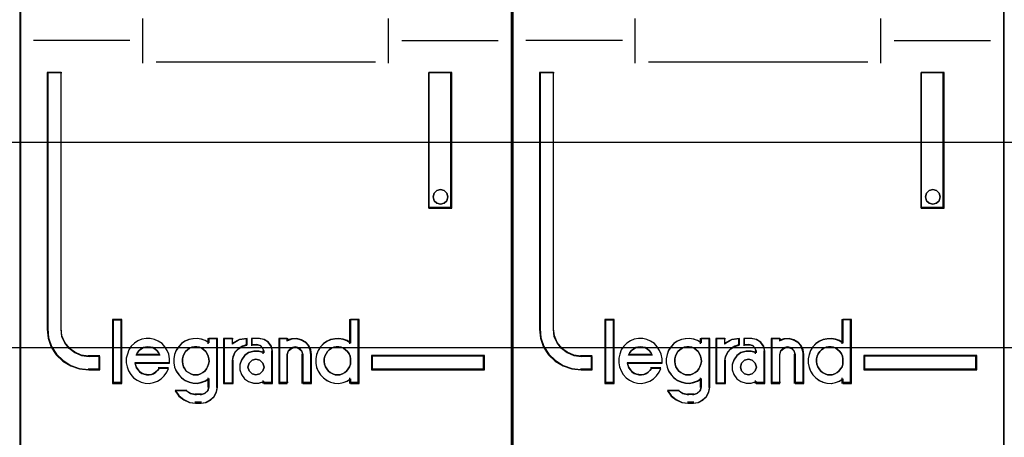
# Model space of a CAD drawing. Extents: x -543332 to -314699, y -9028 to 155584.
# Tile 86 of 256: x -448889 to -448529, y 27131 to 27283. Entities that reach past the tile are written whole.
import ezdxf

# ---------------------------------------------------------------- set-up
doc = ezdxf.new("R2010")
doc.units = 0
doc.header["$MEASUREMENT"] = 0
doc.layers.get('0').update_dxf_attribs({"color": 8})
doc.layers.add('30', color=7, linetype='Continuous')
doc.layers.add('45', color=8, linetype='Continuous')

# ---------------------------------------------------------------- blocks, each defined once
blk = doc.blocks.new('*U1081')
at = {"layer": '30', "color": 7}
blk.add_lwpolyline([(51.981526, -142.47767), (396.088727, -142.47767), (396.088727, -178.455247), (51.981526, -178.455247), (51.981526, -142.47767)], close=True, dxfattribs=at)
for points in [[(51.981526, -142.47767), (396.088727, -142.47767), (396.088727, -178.455247), (51.981526, -178.455247), (51.981526, -142.47767)], [(51.981526, -149.974543), (396.088727, -149.974543), (396.088727, -170.958374), (51.981526, -170.958374), (51.981526, -149.974543)]]:
    blk.add_lwpolyline(points, dxfattribs=at)
blk = doc.blocks.new('*U1084')
at = {"layer": '45', "color": 7}
for points in [[(151.994532, -119.158183), (134.007249, -119.158183), (134.007249, -200.929979), (151.994532, -200.929979), (151.994532, -119.158183)], [(136.936644, -179.268225), (136.936644, -178.778737), (136.533624, -178.778737), (136.26116, -178.740238), (136.022754, -178.63574), (135.81273, -178.487243), (135.648116, -178.283748), (135.540265, -178.041754), (135.511884, -177.77776), (135.511884, -168.394978), (135.00669, -168.394978), (135.00669, -177.77776), (135.040748, -178.113252), (135.148598, -178.432245), (135.330241, -178.712738), (135.58, -178.943733), (135.869493, -179.119729), (136.187368, -179.229726), (136.533624, -179.268225), (136.936644, -179.268225)], [(148.961746, -168.394978), (148.961746, -173.360233), (149.802125, -173.360233), (149.802125, -168.394978), (148.961746, -168.394978)], [(149.615093, -172.809774), (149.651016, -172.939886), (149.615093, -173.081826), (149.519298, -173.170539), (149.381593, -173.211938), (149.249875, -173.170539), (149.154081, -173.081826), (149.118158, -172.939886), (149.154081, -172.809774), (149.249875, -172.709233), (149.381593, -172.679663), (149.519298, -172.709233), (149.615093, -172.809774)], [(137.721351, -179.742242), (137.721351, -177.448956), (137.413831, -177.448956), (137.413831, -179.742242), (137.721351, -179.742242)], [(150.995091, -178.738598), (146.867427, -178.738598), (146.867427, -179.268225), (150.995091, -179.268225), (150.995091, -178.738598)]]:
    blk.add_lwpolyline(points, close=True, dxfattribs=at)
at = {"layer": '45', "color": 139}
for points in [[(151.994532, -119.158183), (134.007249, -119.158183), (134.007249, -200.929979), (151.994532, -200.929979), (151.994532, -119.158183)], [(149.651016, -172.939886), (149.615093, -172.809774), (149.519298, -172.709233), (149.381593, -172.679663), (149.249875, -172.709233), (149.154081, -172.809774), (149.118158, -172.939886), (149.154081, -173.081826), (149.249875, -173.170539), (149.381593, -173.211938), (149.519298, -173.170539), (149.615093, -173.081826), (149.651016, -172.939886)], [(140.430206, -179.453595), (140.528925, -179.442183), (140.616031, -179.413653), (140.697329, -179.368006), (140.767014, -179.310947), (140.830891, -179.231064), (140.87154, -179.156887), (140.900575, -179.059886), (140.923803, -178.962885), (140.912189, -178.865884), (140.894768, -178.768883), (140.854119, -178.683294), (140.801856, -178.592), (140.732171, -178.529234), (140.65668, -178.477881), (140.569574, -178.437939), (140.476662, -178.420822), (140.389556, -178.420822), (140.290837, -178.437939), (140.215345, -178.477881), (140.134047, -178.529234), (140.064363, -178.592), (140.017906, -178.683294), (139.977257, -178.768883), (139.948222, -178.865884), (139.948222, -178.962885), (139.959836, -179.059886), (139.988871, -179.156887), (140.035327, -179.231064), (140.093398, -179.310947), (140.174696, -179.368006), (140.255995, -179.413653), (140.3431, -179.442183), (140.430206, -179.453595)], [(145.617464, -179.453595), (145.710218, -179.442183), (145.797175, -179.413653), (145.884132, -179.368006), (145.953698, -179.310947), (146.01167, -179.231064), (146.063844, -179.156887), (146.09283, -179.059886), (146.098627, -178.962885), (146.098627, -178.865884), (146.081235, -178.768883), (146.040655, -178.683294), (145.982684, -178.592), (145.913118, -178.529234), (145.843552, -178.477881), (145.756595, -178.437939), (145.669638, -178.420822), (145.571087, -178.420822), (145.484129, -178.437939), (145.397172, -178.477881), (145.316012, -178.529234), (145.258041, -178.592), (145.200069, -178.683294), (145.159489, -178.768883), (145.136301, -178.865884), (145.136301, -178.962885), (145.147895, -179.059886), (145.176881, -179.156887), (145.229055, -179.231064), (145.287026, -179.310947), (145.356592, -179.368006), (145.443549, -179.413653), (145.530507, -179.442183), (145.617464, -179.453595)], [(142.933289, -179.164948), (142.891441, -179.02357), (142.78383, -178.917536), (142.64035, -178.876301), (142.496869, -178.917536), (142.389259, -179.02357), (142.34741, -179.164948), (142.389259, -179.306326), (142.496869, -179.41236), (142.64035, -179.453595), (142.78383, -179.41236), (142.891441, -179.306326), (142.933289, -179.164948)]]:
    blk.add_lwpolyline(points, close=True, dxfattribs=at)
at = {"layer": '45', "color": 59}
for points in [[(151.975975, -119.179368), (134.025806, -119.179368), (134.025806, -200.908794), (151.975975, -200.908794), (151.975975, -119.179368)], [(148.961746, -168.394978), (148.961746, -173.360233), (149.802125, -173.360233), (149.802125, -168.394978), (148.961746, -168.394978)], [(149.615093, -172.809774), (149.651016, -172.939886), (149.615093, -173.081826), (149.519298, -173.170539), (149.381593, -173.211938), (149.249875, -173.170539), (149.154081, -173.081826), (149.118158, -172.939886), (149.154081, -172.809774), (149.249875, -172.709233), (149.381593, -172.679663), (149.519298, -172.709233), (149.615093, -172.809774)], [(137.739908, -179.760779), (137.739908, -177.430419), (137.395274, -177.430419), (137.395274, -179.760779), (137.739908, -179.760779)], [(144.82878, -178.8632), (144.82878, -179.024875), (144.8573, -179.175401), (144.914341, -179.314777), (144.999901, -179.448577), (145.108278, -179.560078), (145.233767, -179.654853), (145.36496, -179.716178), (145.513265, -179.749629), (145.667274, -179.760779), (145.821282, -179.732903), (145.963883, -179.677153), (146.089372, -179.593528), (146.089372, -179.760779), (146.408798, -179.760779), (146.408798, -177.430419), (146.089372, -177.430419), (146.089372, -178.288972), (145.963883, -178.205347), (145.821282, -178.155172), (145.667274, -178.127297), (145.513265, -178.138447), (145.36496, -178.166322), (145.233767, -178.233222), (145.108278, -178.316848), (144.999901, -178.428348), (144.914341, -178.562149), (144.8573, -178.712674), (144.82878, -178.8632)], [(137.898971, -179.003077), (137.927484, -179.154618), (137.984509, -179.306158), (138.064346, -179.435248), (138.166992, -179.553112), (138.292449, -179.648527), (138.440717, -179.715878), (138.583281, -179.749553), (138.737251, -179.760779), (138.891221, -179.732716), (139.039489, -179.67659), (139.170648, -179.592401), (139.278997, -179.485761), (139.375941, -179.351059), (139.444372, -179.210744), (139.096514, -179.210744), (139.039489, -179.283707), (138.971057, -179.351059), (138.891221, -179.401572), (138.817088, -179.429635), (138.731549, -179.446473), (138.640307, -179.435248), (138.554768, -179.41841), (138.46923, -179.390347), (138.389393, -179.334221), (138.332367, -179.26687), (138.275342, -179.188293), (138.246829, -179.104104), (138.218316, -179.019915), (139.484291, -179.019915), (139.484291, -178.85715), (139.455778, -178.694384), (139.393049, -178.554069), (139.30751, -178.419367), (139.204864, -178.307115), (139.068002, -178.2117), (138.931139, -178.155574), (138.777169, -178.116286), (138.6232, -178.116286), (138.46923, -178.144349), (138.326665, -178.200475), (138.201208, -178.295889), (138.081454, -178.402529), (137.995915, -178.537231), (137.938889, -178.688771), (137.898971, -178.840312), (137.898971, -179.003077)], [(139.723547, -178.55078), (139.666549, -178.701181), (139.638051, -178.851583), (139.638051, -179.013126), (139.666549, -179.163527), (139.723547, -179.302788), (139.814742, -179.436478), (139.917337, -179.547887), (140.042731, -179.642584), (140.190924, -179.703859), (140.333418, -179.737282), (140.48731, -179.748423), (140.635503, -179.720571), (140.777996, -179.664866), (140.91479, -179.58131), (140.91479, -179.898824), (140.874892, -180.038085), (140.766597, -180.132783), (140.635503, -180.171776), (140.430313, -180.171776), (140.247922, -180.132783), (140.082629, -180.038085), (139.689348, -180.038085), (139.820442, -180.221909), (139.997134, -180.36117), (140.208024, -180.455868), (140.430313, -180.48372), (140.635503, -180.48372), (140.817894, -180.455868), (140.977487, -180.372311), (141.11428, -180.249762), (141.199776, -180.077078), (141.233975, -179.898824), (141.233975, -178.116286), (140.91479, -178.116286), (140.91479, -178.277829), (140.777996, -178.194272), (140.635503, -178.144138), (140.48731, -178.116286), (140.333418, -178.127427), (140.190924, -178.155279), (140.042731, -178.222124), (139.917337, -178.305681), (139.814742, -178.417089), (139.723547, -178.55078)], [(141.454011, -178.116286), (141.454011, -179.760779), (141.779821, -179.760779), (141.779821, -178.935726), (141.808912, -178.772961), (141.884546, -178.610195), (142.006725, -178.486718), (142.152176, -178.402529), (142.3209, -178.352015), (142.3209, -178.116286), (142.035815, -178.155574), (141.779821, -178.290277), (141.779821, -178.116286), (141.454011, -178.116286)], [(141.472568, -178.134823), (141.472568, -179.742242), (141.78443, -179.742242), (141.78443, -178.935789), (141.812274, -178.776693), (141.884671, -178.617597), (142.001619, -178.496904), (142.140843, -178.414613), (142.302342, -178.365238), (142.302342, -178.134823), (142.029464, -178.173225), (141.78443, -178.304891), (141.78443, -178.134823), (141.472568, -178.134823)], [(142.105325, -178.907663), (142.047843, -179.076041), (142.047843, -179.26687), (142.105325, -179.435248), (142.220288, -179.592401), (142.363992, -179.693427), (142.553681, -179.749553), (142.737622, -179.749553), (142.921563, -179.693427), (142.921563, -179.760779), (143.24346, -179.760779), (143.24346, -178.582132), (143.203223, -178.402529), (143.094008, -178.250988), (142.938808, -178.155574), (142.754867, -178.116286), (142.490451, -178.116286), (142.490451, -178.352015), (142.680141, -178.352015), (142.795104, -178.380078), (142.881326, -178.46988), (142.921563, -178.582132), (142.921563, -178.649483), (142.737622, -178.593357), (142.553681, -178.593357), (142.363992, -178.649483), (142.220288, -178.756123), (142.105325, -178.907663)], [(143.474101, -178.116286), (143.474101, -179.760779), (143.784501, -179.760779), (143.784501, -178.705609), (143.824738, -178.565294), (143.928205, -178.46988), (144.066161, -178.430592), (144.215613, -178.46988), (144.307584, -178.565294), (144.347821, -178.705609), (144.347821, -179.760779), (144.669718, -179.760779), (144.669718, -178.705609), (144.640977, -178.537231), (144.571999, -178.374466), (144.457036, -178.250988), (144.301836, -178.166799), (144.135139, -178.116286), (143.951198, -178.127511), (143.784501, -178.183637), (143.784501, -178.116286), (143.474101, -178.116286)], [(143.495309, -178.134823), (143.495309, -179.742242), (143.795386, -179.742242), (143.795386, -178.71086), (143.834285, -178.573709), (143.93431, -178.480445), (144.067678, -178.442043), (144.212159, -178.480445), (144.301071, -178.573709), (144.33997, -178.71086), (144.33997, -179.742242), (144.651161, -179.742242), (144.651161, -178.71086), (144.623376, -178.546278), (144.556692, -178.387182), (144.445553, -178.266489), (144.295514, -178.184198), (144.134362, -178.134823), (143.956538, -178.145795), (143.795386, -178.200656), (143.795386, -178.134823), (143.495309, -178.134823)], [(139.077063, -178.635807), (139.12375, -178.730654), (138.25421, -178.730654), (138.306732, -178.635807), (138.36509, -178.55993), (138.435121, -178.509345), (138.522658, -178.452437), (138.60436, -178.433468), (138.691897, -178.420822), (138.779435, -178.433468), (138.866973, -178.452437), (138.948674, -178.509345), (139.018704, -178.55993), (139.077063, -178.635807)], [(139.12375, -178.730654), (138.25421, -178.730654), (138.306732, -178.635807), (138.36509, -178.55993), (138.435121, -178.509345), (138.522658, -178.452437), (138.60436, -178.433468), (138.691897, -178.420822), (138.779435, -178.433468), (138.866973, -178.452437), (138.948674, -178.509345), (139.018704, -178.55993), (139.077063, -178.635807), (139.12375, -178.730654)], [(140.830891, -179.231064), (140.767014, -179.310947), (140.697329, -179.368006), (140.616031, -179.413653), (140.528925, -179.442183), (140.430206, -179.453595), (140.3431, -179.442183), (140.255995, -179.413653), (140.174696, -179.368006), (140.093398, -179.310947), (140.035327, -179.231064), (139.988871, -179.156887), (139.959836, -179.059886), (139.948222, -178.962885), (139.948222, -178.865884), (139.977257, -178.768883), (140.017906, -178.683294), (140.064363, -178.592), (140.134047, -178.529234), (140.215345, -178.477881), (140.290837, -178.437939), (140.389556, -178.420822), (140.476662, -178.420822), (140.569574, -178.437939), (140.65668, -178.477881), (140.732171, -178.529234), (140.801856, -178.592), (140.854119, -178.683294), (140.894768, -178.768883), (140.912189, -178.865884), (140.923803, -178.962885), (140.900575, -179.059886), (140.87154, -179.156887), (140.830891, -179.231064)], [(140.017906, -178.683294), (140.064363, -178.592), (140.134047, -178.529234), (140.215345, -178.477881), (140.290837, -178.437939), (140.389556, -178.420822), (140.476662, -178.420822), (140.569574, -178.437939), (140.65668, -178.477881), (140.732171, -178.529234), (140.801856, -178.592), (140.854119, -178.683294), (140.894768, -178.768883), (140.912189, -178.865884), (140.923803, -178.962885), (140.900575, -179.059886), (140.87154, -179.156887), (140.830891, -179.231064), (140.767014, -179.310947), (140.697329, -179.368006), (140.616031, -179.413653), (140.528925, -179.442183), (140.430206, -179.453595), (140.3431, -179.442183), (140.255995, -179.413653), (140.174696, -179.368006), (140.093398, -179.310947), (140.035327, -179.231064), (139.988871, -179.156887), (139.959836, -179.059886), (139.948222, -178.962885), (139.948222, -178.865884), (139.977257, -178.768883), (140.017906, -178.683294)], [(145.756595, -178.437939), (145.843552, -178.477881), (145.913118, -178.529234), (145.982684, -178.592), (146.040655, -178.683294), (146.081235, -178.768883), (146.098627, -178.865884), (146.098627, -178.962885), (146.09283, -179.059886), (146.063844, -179.156887), (146.01167, -179.231064), (145.953698, -179.310947), (145.884132, -179.368006), (145.797175, -179.413653), (145.710218, -179.442183), (145.617464, -179.453595), (145.530507, -179.442183), (145.443549, -179.413653), (145.356592, -179.368006), (145.287026, -179.310947), (145.229055, -179.231064), (145.176881, -179.156887), (145.147895, -179.059886), (145.136301, -178.962885), (145.136301, -178.865884), (145.159489, -178.768883), (145.200069, -178.683294), (145.258041, -178.592), (145.316012, -178.529234), (145.397172, -178.477881), (145.484129, -178.437939), (145.571087, -178.420822), (145.669638, -178.420822), (145.756595, -178.437939)], [(145.159489, -178.768883), (145.200069, -178.683294), (145.258041, -178.592), (145.316012, -178.529234), (145.397172, -178.477881), (145.484129, -178.437939), (145.571087, -178.420822), (145.669638, -178.420822), (145.756595, -178.437939), (145.843552, -178.477881), (145.913118, -178.529234), (145.982684, -178.592), (146.040655, -178.683294), (146.081235, -178.768883), (146.098627, -178.865884), (146.098627, -178.962885), (146.09283, -179.059886), (146.063844, -179.156887), (146.01167, -179.231064), (145.953698, -179.310947), (145.884132, -179.368006), (145.797175, -179.413653), (145.710218, -179.442183), (145.617464, -179.453595), (145.530507, -179.442183), (145.443549, -179.413653), (145.356592, -179.368006), (145.287026, -179.310947), (145.229055, -179.231064), (145.176881, -179.156887), (145.147895, -179.059886), (145.136301, -178.962885), (145.136301, -178.865884), (145.159489, -178.768883)], [(142.891441, -179.02357), (142.933289, -179.164948), (142.891441, -179.306326), (142.78383, -179.41236), (142.64035, -179.453595), (142.496869, -179.41236), (142.389259, -179.306326), (142.34741, -179.164948), (142.389259, -179.02357), (142.496869, -178.917536), (142.64035, -178.876301), (142.78383, -178.917536), (142.891441, -179.02357)], [(142.34741, -179.164948), (142.389259, -179.02357), (142.496869, -178.917536), (142.64035, -178.876301), (142.78383, -178.917536), (142.891441, -179.02357), (142.933289, -179.164948), (142.891441, -179.306326), (142.78383, -179.41236), (142.64035, -179.453595), (142.496869, -179.41236), (142.389259, -179.306326), (142.34741, -179.164948)], [(150.976534, -178.759783), (146.885985, -178.759783), (146.885985, -179.249688), (150.976534, -179.249688), (150.976534, -178.759783)]]:
    blk.add_lwpolyline(points, close=True, dxfattribs=at)
at = {"layer": '45', "color": 139}
for points in [[(138.492803, -166.427413), (138.492803, -168.050721)], [(147.466562, -166.427413), (147.466562, -168.050721)], [(138.034174, -167.22715), (134.505644, -167.22715)], [(147.967608, -167.22715), (151.496137, -167.22715)], [(138.988547, -168.010998), (147.013234, -168.010998)], [(135.00669, -168.394978), (135.00669, -177.782621)], [(135.00669, -168.394978), (135.542199, -168.394978)], [(135.499783, -168.394978), (135.499783, -177.782621)], [(148.961746, -173.360233), (148.961746, -168.394978)], [(148.961746, -168.394978), (149.802125, -168.394978)], [(149.759708, -173.360233), (149.759708, -168.394978)], [(148.961746, -173.320511), (149.802125, -173.320511)], [(137.395274, -177.430419), (137.395274, -179.760779)], [(137.395274, -177.430419), (137.739908, -177.430419)], [(137.700143, -177.430419), (137.700143, -179.760779)], [(146.05621, -177.430419), (146.05621, -178.314896)], [(146.05621, -177.430419), (146.408798, -177.430419)], [(146.369033, -177.430419), (146.369033, -179.760779)], [(135.00669, -177.742899), (135.040927, -178.086238), (135.149343, -178.412692), (135.331939, -178.699746), (135.583009, -178.936143), (135.874022, -179.116255), (136.193566, -179.228826), (136.54164, -179.268225)], [(135.499783, -177.742899), (135.528723, -178.016675), (135.638697, -178.267637), (135.806552, -178.478673), (136.020711, -178.632673), (136.263811, -178.741042), (136.54164, -178.780968)], [(139.484291, -179.019915), (139.484291, -178.85715), (139.455778, -178.694384), (139.393049, -178.554069), (139.30751, -178.419367), (139.204864, -178.307115), (139.068002, -178.2117), (138.931139, -178.155574), (138.777169, -178.116286), (138.6232, -178.116286), (138.46923, -178.144349), (138.326665, -178.200475), (138.201208, -178.295889), (138.081454, -178.402529), (137.995915, -178.537231), (137.938889, -178.688771), (137.898971, -178.840312), (137.898971, -179.003077), (137.927484, -179.154618), (137.984509, -179.306158), (138.064346, -179.435248), (138.166992, -179.553112), (138.292449, -179.648527), (138.440717, -179.715878), (138.583281, -179.749553), (138.737251, -179.760779), (138.891221, -179.732716), (139.039489, -179.67659), (139.170648, -179.592401), (139.278997, -179.485761), (139.375941, -179.351059), (139.444372, -179.210744)], [(140.923803, -178.279052), (140.786044, -178.194862), (140.642545, -178.144349), (140.493306, -178.116286), (140.338327, -178.127511), (140.194828, -178.155574), (140.045588, -178.222925), (139.919309, -178.307115), (139.81599, -178.419367), (139.72415, -178.554069), (139.66675, -178.705609), (139.638051, -178.85715), (139.638051, -179.019915), (139.66675, -179.171455), (139.72415, -179.31177), (139.81599, -179.446473), (139.919309, -179.558725), (140.045588, -179.654139), (140.194828, -179.715878), (140.338327, -179.749553), (140.493306, -179.760779), (140.642545, -179.732716), (140.786044, -179.67659), (140.923803, -179.592401)], [(140.881387, -178.116286), (140.881387, -178.314896)], [(140.881387, -178.116286), (141.233975, -178.116286)], [(141.191558, -178.116286), (141.191558, -179.909074)], [(141.454011, -178.116286), (141.454011, -179.760779)], [(141.454011, -178.116286), (141.806599, -178.116286)], [(142.3209, -178.116286), (142.027575, -178.163525), (141.764182, -178.325489)], [(141.764182, -178.116286), (141.764182, -178.325489)], [(142.281134, -178.116286), (142.281134, -178.386396)], [(142.47466, -178.116286), (142.47466, -178.386396)], [(142.771576, -178.116286), (142.47466, -178.116286)], [(143.24346, -178.611487), (143.201325, -178.420566), (143.086956, -178.259477), (142.924432, -178.15805), (142.73181, -178.116286)], [(143.474101, -178.116286), (143.474101, -179.760779)], [(143.474101, -178.116286), (143.816084, -178.116286)], [(144.669718, -178.730654), (144.640626, -178.55512), (144.570803, -178.385438), (144.454433, -178.256713), (144.297334, -178.168946), (144.128597, -178.116286), (143.942405, -178.127988), (143.773668, -178.186499)], [(143.773668, -178.116286), (143.773668, -178.222211)], [(146.098627, -178.279052), (145.972217, -178.194862), (145.828569, -178.144349), (145.673429, -178.116286), (145.51829, -178.127511), (145.368896, -178.155574), (145.23674, -178.222925), (145.11033, -178.307115), (145.001158, -178.419367), (144.914969, -178.554069), (144.85751, -178.705609), (144.82878, -178.85715), (144.82878, -179.019915), (144.85751, -179.171455), (144.914969, -179.31177), (145.001158, -179.446473), (145.11033, -179.558725), (145.23674, -179.654139), (145.368896, -179.715878), (145.51829, -179.749553), (145.673429, -179.760779), (145.828569, -179.732716), (145.972217, -179.67659), (146.098627, -179.592401)], [(139.12375, -178.730654), (139.077063, -178.635807), (139.018704, -178.55993), (138.948674, -178.509345), (138.866973, -178.452437), (138.779435, -178.433468), (138.691897, -178.420822), (138.60436, -178.433468), (138.522658, -178.452437), (138.435121, -178.509345), (138.36509, -178.55993), (138.306732, -178.635807), (138.25421, -178.730654)], [(142.3209, -178.344026), (142.1473, -178.396963), (141.997644, -178.485192), (141.871934, -178.614594), (141.794113, -178.78517), (141.764182, -178.955745)], [(142.47466, -178.344026), (142.699998, -178.344026)], [(142.933289, -178.611487), (142.887338, -178.481018), (142.788871, -178.376643), (142.657581, -178.344026)], [(144.359547, -178.730654), (144.317698, -178.572576), (144.222045, -178.465083), (144.066607, -178.420822), (143.923127, -178.465083), (143.815516, -178.572576), (143.773668, -178.730654)], [(136.499223, -178.738598), (136.936644, -178.738598)], [(136.894228, -178.738598), (136.894228, -179.268225)], [(136.894228, -178.738598), (136.894228, -179.268225)], [(138.25421, -178.690932), (139.12375, -178.690932)], [(142.933289, -178.636529), (142.746879, -178.57971), (142.56047, -178.57971), (142.368235, -178.636529), (142.222602, -178.744486), (142.106096, -178.897898), (142.047843, -179.068355), (142.047843, -179.261541), (142.106096, -179.431998), (142.222602, -179.591092), (142.368235, -179.693367), (142.56047, -179.750186), (142.746879, -179.750186), (142.933289, -179.693367)], [(142.890873, -178.569117), (142.890873, -178.675043)], [(143.203695, -178.569117), (143.203695, -179.760779)], [(143.773668, -178.690932), (143.773668, -179.760779)], [(144.319781, -178.690932), (144.319781, -179.760779)], [(144.629953, -178.690932), (144.629953, -179.760779)], [(146.867427, -178.738598), (150.995091, -178.738598)], [(146.867427, -178.738598), (146.867427, -179.268225)], [(150.955326, -179.268225), (150.955326, -178.738598)], [(136.499223, -179.228503), (136.936644, -179.228503)], [(138.211793, -178.998115), (139.484291, -178.998115)], [(138.211793, -178.998115), (138.240886, -179.088013), (138.269978, -179.17791), (138.328163, -179.261814), (138.386348, -179.333732), (138.467807, -179.393663), (138.555085, -179.423629), (138.642363, -179.441608), (138.735459, -179.453595), (138.822736, -179.435615), (138.898377, -179.40565), (138.979836, -179.351711), (139.049658, -179.279793), (139.107843, -179.201882)], [(139.065427, -179.183485), (139.444525, -179.183485)], [(141.454011, -179.760779), (141.806599, -179.760779), (141.806599, -178.916023)], [(146.867427, -179.228503), (150.995091, -179.228503)], [(140.881387, -179.556872), (140.881387, -179.909074)], [(146.05621, -179.556872), (146.05621, -179.760779)], [(137.395274, -179.721057), (137.739908, -179.721057)], [(140.60833, -180.48372), (140.799003, -180.454464), (140.965841, -180.366697), (141.108846, -180.237973), (141.198224, -180.056588), (141.233975, -179.869352)], [(140.60833, -180.176536), (140.756409, -180.132653), (140.878736, -180.026079), (140.923803, -179.869352)], [(142.890873, -179.654853), (142.890873, -179.760779)], [(142.890873, -179.721057), (143.24346, -179.721057)], [(143.474101, -179.721057), (143.816084, -179.721057)], [(144.319781, -179.721057), (144.669718, -179.721057)], [(146.05621, -179.721057), (146.408798, -179.721057)], [(139.68842, -180.004407), (139.823032, -180.202124), (140.004465, -180.351909), (140.221014, -180.453763), (140.449268, -180.48372)], [(139.68842, -180.004407), (140.112586, -180.004407)], [(140.07017, -180.004407), (140.250397, -180.126332), (140.449268, -180.176536)], [(140.409502, -180.136814), (140.650747, -180.136814)], [(140.650747, -180.443998), (140.409502, -180.443998)]]:
    blk.add_lwpolyline(points, dxfattribs=at)
at = {"layer": '45', "color": 1}
for points in [[(136.936644, -179.268225), (136.936644, -178.778737), (136.533624, -178.778737), (136.26116, -178.740238), (136.022754, -178.63574), (135.81273, -178.487243), (135.648116, -178.283748), (135.540265, -178.041754), (135.511884, -177.77776), (135.511884, -168.394978), (135.00669, -168.394978), (135.00669, -177.77776), (135.040748, -178.113252), (135.148598, -178.432245), (135.330241, -178.712738), (135.58, -178.943733), (135.869493, -179.119729), (136.187368, -179.229726), (136.533624, -179.268225), (136.936644, -179.268225)], [(136.915436, -179.249688), (136.915436, -178.761869), (136.52072, -178.761869), (136.25387, -178.723501), (136.020376, -178.61936), (135.814679, -178.471369), (135.653457, -178.268568), (135.547829, -178.027399), (135.520032, -177.764305), (135.520032, -168.413515), (135.025247, -168.413515), (135.025247, -177.764305), (135.058603, -178.098653), (135.164231, -178.416558), (135.342132, -178.696095), (135.586744, -178.926302), (135.870273, -179.101698), (136.181598, -179.21132), (136.52072, -179.249688), (136.915436, -179.249688)], [(150.995091, -178.738598), (146.867427, -178.738598), (146.867427, -179.268225), (150.995091, -179.268225), (150.995091, -178.738598)]]:
    blk.add_lwpolyline(points, close=True, dxfattribs=at)
blk = doc.blocks.new('*U1085')
at = {"layer": '45', "color": 7}
for points in [[(169.995071, -119.158183), (152.007787, -119.158183), (152.007787, -200.929979), (169.995071, -200.929979), (169.995071, -119.158183)], [(154.934532, -179.268225), (154.934532, -178.778737), (154.532065, -178.778737), (154.259976, -178.740238), (154.021897, -178.63574), (153.812161, -178.487243), (153.647773, -178.283748), (153.540071, -178.041754), (153.511728, -177.77776), (153.511728, -168.394978), (153.007228, -168.394978), (153.007228, -177.77776), (153.041239, -178.113252), (153.148942, -178.432245), (153.330335, -178.712738), (153.579751, -178.943733), (153.868846, -179.119729), (154.186285, -179.229726), (154.532065, -179.268225), (154.934532, -179.268225)], [(166.962285, -168.394978), (166.962285, -173.360233), (167.802663, -173.360233), (167.802663, -168.394978), (166.962285, -168.394978)], [(167.615453, -172.809774), (167.651554, -172.939886), (167.615453, -173.081826), (167.519181, -173.170539), (167.380791, -173.211938), (167.248418, -173.170539), (167.152147, -173.081826), (167.116045, -172.939886), (167.152147, -172.809774), (167.248418, -172.709233), (167.380791, -172.679663), (167.519181, -172.709233), (167.615453, -172.809774)], [(155.72189, -179.742242), (155.72189, -177.448956), (155.414369, -177.448956), (155.414369, -179.742242), (155.72189, -179.742242)], [(168.99563, -178.738598), (164.867966, -178.738598), (164.867966, -179.268225), (168.99563, -179.268225), (168.99563, -178.738598)]]:
    blk.add_lwpolyline(points, close=True, dxfattribs=at)
at = {"layer": '45', "color": 139}
for points in [[(169.995071, -119.158183), (152.007787, -119.158183), (152.007787, -200.929979), (169.995071, -200.929979), (169.995071, -119.158183)], [(167.651554, -172.939886), (167.615453, -172.809774), (167.519181, -172.709233), (167.380791, -172.679663), (167.248418, -172.709233), (167.152147, -172.809774), (167.116045, -172.939886), (167.152147, -173.081826), (167.248418, -173.170539), (167.380791, -173.211938), (167.519181, -173.170539), (167.615453, -173.081826), (167.651554, -172.939886)], [(158.429434, -179.453595), (158.527886, -179.442183), (158.614754, -179.413653), (158.695832, -179.368006), (158.765327, -179.310947), (158.829031, -179.231064), (158.86957, -179.156887), (158.898526, -179.059886), (158.921691, -178.962885), (158.910108, -178.865884), (158.892735, -178.768883), (158.852196, -178.683294), (158.800075, -178.592), (158.73058, -178.529234), (158.655293, -178.477881), (158.568424, -178.437939), (158.475764, -178.420822), (158.388896, -178.420822), (158.290444, -178.437939), (158.215158, -178.477881), (158.134081, -178.529234), (158.064585, -178.592), (158.018255, -178.683294), (157.977717, -178.768883), (157.94876, -178.865884), (157.94876, -178.962885), (157.960343, -179.059886), (157.989299, -179.156887), (158.035629, -179.231064), (158.093542, -179.310947), (158.174619, -179.368006), (158.255697, -179.413653), (158.342566, -179.442183), (158.429434, -179.453595)], [(163.616677, -179.453595), (163.709687, -179.442183), (163.796883, -179.413653), (163.88408, -179.368006), (163.953837, -179.310947), (164.011969, -179.231064), (164.064287, -179.156887), (164.093352, -179.059886), (164.099165, -178.962885), (164.099165, -178.865884), (164.081726, -178.768883), (164.041034, -178.683294), (163.982903, -178.592), (163.913146, -178.529234), (163.843388, -178.477881), (163.756191, -178.437939), (163.668995, -178.420822), (163.570172, -178.420822), (163.482975, -178.437939), (163.395778, -178.477881), (163.314395, -178.529234), (163.256263, -178.592), (163.198132, -178.683294), (163.15744, -178.768883), (163.134188, -178.865884), (163.134188, -178.962885), (163.145814, -179.059886), (163.17488, -179.156887), (163.227198, -179.231064), (163.285329, -179.310947), (163.355086, -179.368006), (163.442283, -179.413653), (163.52948, -179.442183), (163.616677, -179.453595)], [(160.933828, -179.164948), (160.891979, -179.02357), (160.784369, -178.917536), (160.640888, -178.876301), (160.497408, -178.917536), (160.389797, -179.02357), (160.347949, -179.164948), (160.389797, -179.306326), (160.497408, -179.41236), (160.640888, -179.453595), (160.784369, -179.41236), (160.891979, -179.306326), (160.933828, -179.164948)]]:
    blk.add_lwpolyline(points, close=True, dxfattribs=at)
at = {"layer": '45', "color": 59}
for points in [[(169.976513, -119.179368), (152.026345, -119.179368), (152.026345, -200.908794), (169.976513, -200.908794), (169.976513, -119.179368)], [(166.962285, -168.394978), (166.962285, -173.360233), (167.802663, -173.360233), (167.802663, -168.394978), (166.962285, -168.394978)], [(167.615453, -172.809774), (167.651554, -172.939886), (167.615453, -173.081826), (167.519181, -173.170539), (167.380791, -173.211938), (167.248418, -173.170539), (167.152147, -173.081826), (167.116045, -172.939886), (167.152147, -172.809774), (167.248418, -172.709233), (167.380791, -172.679663), (167.519181, -172.709233), (167.615453, -172.809774)], [(155.740447, -179.760779), (155.740447, -177.430419), (155.393161, -177.430419), (155.393161, -179.760779), (155.740447, -179.760779)], [(162.829319, -178.8632), (162.829319, -179.024875), (162.857839, -179.175401), (162.914879, -179.314777), (163.00044, -179.448577), (163.108817, -179.560078), (163.234305, -179.654853), (163.365498, -179.716178), (163.513803, -179.749629), (163.667812, -179.760779), (163.821821, -179.732903), (163.964422, -179.677153), (164.089911, -179.593528), (164.089911, -179.760779), (164.409337, -179.760779), (164.409337, -177.430419), (164.089911, -177.430419), (164.089911, -178.288972), (163.964422, -178.205347), (163.821821, -178.155172), (163.667812, -178.127297), (163.513803, -178.138447), (163.365498, -178.166322), (163.234305, -178.233222), (163.108817, -178.316848), (163.00044, -178.428348), (162.914879, -178.562149), (162.857839, -178.712674), (162.829319, -178.8632)], [(155.899509, -179.003077), (155.928022, -179.154618), (155.985048, -179.306158), (156.064884, -179.435248), (156.167531, -179.553112), (156.292988, -179.648527), (156.441255, -179.715878), (156.58382, -179.749553), (156.73779, -179.760779), (156.89176, -179.732716), (157.040027, -179.67659), (157.171187, -179.592401), (157.279536, -179.485761), (157.37648, -179.351059), (157.444911, -179.210744), (157.097053, -179.210744), (157.040027, -179.283707), (156.971596, -179.351059), (156.89176, -179.401572), (156.817626, -179.429635), (156.732087, -179.446473), (156.640846, -179.435248), (156.555307, -179.41841), (156.469768, -179.390347), (156.389932, -179.334221), (156.332906, -179.26687), (156.27588, -179.188293), (156.247367, -179.104104), (156.218854, -179.019915), (157.484829, -179.019915), (157.484829, -178.85715), (157.456316, -178.694384), (157.393588, -178.554069), (157.308049, -178.419367), (157.205402, -178.307115), (157.06854, -178.2117), (156.931678, -178.155574), (156.777708, -178.116286), (156.623738, -178.116286), (156.469768, -178.144349), (156.327203, -178.200475), (156.201746, -178.295889), (156.081992, -178.402529), (155.996453, -178.537231), (155.939427, -178.688771), (155.899509, -178.840312), (155.899509, -179.003077)], [(157.724085, -178.55078), (157.667088, -178.701181), (157.638589, -178.851583), (157.638589, -179.013126), (157.667088, -179.163527), (157.724085, -179.302788), (157.815281, -179.436478), (157.917876, -179.547887), (158.04327, -179.642584), (158.191463, -179.703859), (158.333956, -179.737282), (158.487849, -179.748423), (158.636042, -179.720571), (158.778535, -179.664866), (158.915328, -179.58131), (158.915328, -179.898824), (158.87543, -180.038085), (158.767135, -180.132783), (158.636042, -180.171776), (158.430851, -180.171776), (158.24846, -180.132783), (158.083168, -180.038085), (157.689887, -180.038085), (157.82098, -180.221909), (157.997672, -180.36117), (158.208562, -180.455868), (158.430851, -180.48372), (158.636042, -180.48372), (158.818433, -180.455868), (158.978025, -180.372311), (159.114819, -180.249762), (159.200315, -180.077078), (159.234513, -179.898824), (159.234513, -178.116286), (158.915328, -178.116286), (158.915328, -178.277829), (158.778535, -178.194272), (158.636042, -178.144138), (158.487849, -178.116286), (158.333956, -178.127427), (158.191463, -178.155279), (158.04327, -178.222124), (157.917876, -178.305681), (157.815281, -178.417089), (157.724085, -178.55078)], [(159.454549, -178.116286), (159.454549, -179.760779), (159.78036, -179.760779), (159.78036, -178.935726), (159.80945, -178.772961), (159.885085, -178.610195), (160.007264, -178.486718), (160.152715, -178.402529), (160.321438, -178.352015), (160.321438, -178.116286), (160.036354, -178.155574), (159.78036, -178.290277), (159.78036, -178.116286), (159.454549, -178.116286)], [(159.473106, -178.134823), (159.473106, -179.742242), (159.784968, -179.742242), (159.784968, -178.935789), (159.812813, -178.776693), (159.885209, -178.617597), (160.002157, -178.496904), (160.141381, -178.414613), (160.302881, -178.365238), (160.302881, -178.134823), (160.030002, -178.173225), (159.784968, -178.304891), (159.784968, -178.134823), (159.473106, -178.134823)], [(160.105863, -178.907663), (160.048381, -179.076041), (160.048381, -179.26687), (160.105863, -179.435248), (160.220826, -179.592401), (160.36453, -179.693427), (160.55422, -179.749553), (160.738161, -179.749553), (160.922102, -179.693427), (160.922102, -179.760779), (161.243999, -179.760779), (161.243999, -178.582132), (161.203762, -178.402529), (161.094547, -178.250988), (160.939346, -178.155574), (160.755405, -178.116286), (160.49099, -178.116286), (160.49099, -178.352015), (160.680679, -178.352015), (160.795642, -178.380078), (160.881865, -178.46988), (160.922102, -178.582132), (160.922102, -178.649483), (160.738161, -178.593357), (160.55422, -178.593357), (160.36453, -178.649483), (160.220826, -178.756123), (160.105863, -178.907663)], [(161.474639, -178.116286), (161.474639, -179.760779), (161.78504, -179.760779), (161.78504, -178.705609), (161.825277, -178.565294), (161.928744, -178.46988), (162.0667, -178.430592), (162.216152, -178.46988), (162.308122, -178.565294), (162.34836, -178.705609), (162.34836, -179.760779), (162.670257, -179.760779), (162.670257, -178.705609), (162.641516, -178.537231), (162.572538, -178.374466), (162.457575, -178.250988), (162.302374, -178.166799), (162.135678, -178.116286), (161.951736, -178.127511), (161.78504, -178.183637), (161.78504, -178.116286), (161.474639, -178.116286)], [(161.493196, -178.134823), (161.493196, -179.742242), (161.793962, -179.742242), (161.793962, -178.71086), (161.83295, -178.573709), (161.933205, -178.480445), (162.066878, -178.442043), (162.211691, -178.480445), (162.300807, -178.573709), (162.339795, -178.71086), (162.339795, -179.742242), (162.651699, -179.742242), (162.651699, -178.71086), (162.623851, -178.546278), (162.557014, -178.387182), (162.445619, -178.266489), (162.295237, -178.184198), (162.133715, -178.134823), (161.955484, -178.145795), (161.793962, -178.200656), (161.793962, -178.134823), (161.493196, -178.134823)], [(157.077601, -178.635807), (157.124288, -178.730654), (156.254748, -178.730654), (156.307271, -178.635807), (156.365629, -178.55993), (156.435659, -178.509345), (156.523197, -178.452437), (156.604898, -178.433468), (156.692436, -178.420822), (156.779974, -178.433468), (156.867511, -178.452437), (156.949213, -178.509345), (157.019243, -178.55993), (157.077601, -178.635807)], [(157.124288, -178.730654), (156.254748, -178.730654), (156.307271, -178.635807), (156.365629, -178.55993), (156.435659, -178.509345), (156.523197, -178.452437), (156.604898, -178.433468), (156.692436, -178.420822), (156.779974, -178.433468), (156.867511, -178.452437), (156.949213, -178.509345), (157.019243, -178.55993), (157.077601, -178.635807), (157.124288, -178.730654)], [(158.829031, -179.231064), (158.765327, -179.310947), (158.695832, -179.368006), (158.614754, -179.413653), (158.527886, -179.442183), (158.429434, -179.453595), (158.342566, -179.442183), (158.255697, -179.413653), (158.174619, -179.368006), (158.093542, -179.310947), (158.035629, -179.231064), (157.989299, -179.156887), (157.960343, -179.059886), (157.94876, -178.962885), (157.94876, -178.865884), (157.977717, -178.768883), (158.018255, -178.683294), (158.064585, -178.592), (158.134081, -178.529234), (158.215158, -178.477881), (158.290444, -178.437939), (158.388896, -178.420822), (158.475764, -178.420822), (158.568424, -178.437939), (158.655293, -178.477881), (158.73058, -178.529234), (158.800075, -178.592), (158.852196, -178.683294), (158.892735, -178.768883), (158.910108, -178.865884), (158.921691, -178.962885), (158.898526, -179.059886), (158.86957, -179.156887), (158.829031, -179.231064)], [(158.018255, -178.683294), (158.064585, -178.592), (158.134081, -178.529234), (158.215158, -178.477881), (158.290444, -178.437939), (158.388896, -178.420822), (158.475764, -178.420822), (158.568424, -178.437939), (158.655293, -178.477881), (158.73058, -178.529234), (158.800075, -178.592), (158.852196, -178.683294), (158.892735, -178.768883), (158.910108, -178.865884), (158.921691, -178.962885), (158.898526, -179.059886), (158.86957, -179.156887), (158.829031, -179.231064), (158.765327, -179.310947), (158.695832, -179.368006), (158.614754, -179.413653), (158.527886, -179.442183), (158.429434, -179.453595), (158.342566, -179.442183), (158.255697, -179.413653), (158.174619, -179.368006), (158.093542, -179.310947), (158.035629, -179.231064), (157.989299, -179.156887), (157.960343, -179.059886), (157.94876, -178.962885), (157.94876, -178.865884), (157.977717, -178.768883), (158.018255, -178.683294)], [(163.756191, -178.437939), (163.843388, -178.477881), (163.913146, -178.529234), (163.982903, -178.592), (164.041034, -178.683294), (164.081726, -178.768883), (164.099165, -178.865884), (164.099165, -178.962885), (164.093352, -179.059886), (164.064287, -179.156887), (164.011969, -179.231064), (163.953837, -179.310947), (163.88408, -179.368006), (163.796883, -179.413653), (163.709687, -179.442183), (163.616677, -179.453595), (163.52948, -179.442183), (163.442283, -179.413653), (163.355086, -179.368006), (163.285329, -179.310947), (163.227198, -179.231064), (163.17488, -179.156887), (163.145814, -179.059886), (163.134188, -178.962885), (163.134188, -178.865884), (163.15744, -178.768883), (163.198132, -178.683294), (163.256263, -178.592), (163.314395, -178.529234), (163.395778, -178.477881), (163.482975, -178.437939), (163.570172, -178.420822), (163.668995, -178.420822), (163.756191, -178.437939)], [(163.15744, -178.768883), (163.198132, -178.683294), (163.256263, -178.592), (163.314395, -178.529234), (163.395778, -178.477881), (163.482975, -178.437939), (163.570172, -178.420822), (163.668995, -178.420822), (163.756191, -178.437939), (163.843388, -178.477881), (163.913146, -178.529234), (163.982903, -178.592), (164.041034, -178.683294), (164.081726, -178.768883), (164.099165, -178.865884), (164.099165, -178.962885), (164.093352, -179.059886), (164.064287, -179.156887), (164.011969, -179.231064), (163.953837, -179.310947), (163.88408, -179.368006), (163.796883, -179.413653), (163.709687, -179.442183), (163.616677, -179.453595), (163.52948, -179.442183), (163.442283, -179.413653), (163.355086, -179.368006), (163.285329, -179.310947), (163.227198, -179.231064), (163.17488, -179.156887), (163.145814, -179.059886), (163.134188, -178.962885), (163.134188, -178.865884), (163.15744, -178.768883)], [(160.891979, -179.02357), (160.933828, -179.164948), (160.891979, -179.306326), (160.784369, -179.41236), (160.640888, -179.453595), (160.497408, -179.41236), (160.389797, -179.306326), (160.347949, -179.164948), (160.389797, -179.02357), (160.497408, -178.917536), (160.640888, -178.876301), (160.784369, -178.917536), (160.891979, -179.02357)], [(160.347949, -179.164948), (160.389797, -179.02357), (160.497408, -178.917536), (160.640888, -178.876301), (160.784369, -178.917536), (160.891979, -179.02357), (160.933828, -179.164948), (160.891979, -179.306326), (160.784369, -179.41236), (160.640888, -179.453595), (160.497408, -179.41236), (160.389797, -179.306326), (160.347949, -179.164948)], [(168.977073, -178.759783), (164.886523, -178.759783), (164.886523, -179.249688), (168.977073, -179.249688), (168.977073, -178.759783)]]:
    blk.add_lwpolyline(points, close=True, dxfattribs=at)
at = {"layer": '45', "color": 139}
for points in [[(156.493341, -166.427413), (156.493341, -168.050721)], [(165.4671, -166.427413), (165.4671, -168.050721)], [(156.034712, -167.22715), (152.506182, -167.22715)], [(165.968146, -167.22715), (169.496676, -167.22715)], [(156.989085, -168.010998), (165.013773, -168.010998)], [(153.007228, -168.394978), (153.007228, -177.782621)], [(153.007228, -168.394978), (153.542738, -168.394978)], [(153.500321, -168.394978), (153.500321, -177.782621)], [(166.962285, -173.360233), (166.962285, -168.394978)], [(166.962285, -168.394978), (167.802663, -168.394978)], [(167.760247, -173.360233), (167.760247, -168.394978)], [(166.962285, -173.320511), (167.802663, -173.320511)], [(155.393161, -177.430419), (155.393161, -179.760779)], [(155.393161, -177.430419), (155.740447, -177.430419)], [(155.700681, -177.430419), (155.700681, -179.760779)], [(164.056749, -177.430419), (164.056749, -178.314896)], [(164.056749, -177.430419), (164.409337, -177.430419)], [(164.36692, -177.430419), (164.36692, -179.760779)], [(153.007228, -177.742899), (153.041465, -178.086238), (153.149882, -178.412692), (153.332478, -178.699746), (153.583548, -178.936143), (153.874561, -179.116255), (154.194104, -179.228826), (154.542178, -179.268225)], [(153.500321, -177.742899), (153.529262, -178.016675), (153.639235, -178.267637), (153.80709, -178.478673), (154.02125, -178.632673), (154.26435, -178.741042), (154.542178, -178.780968)], [(157.484829, -179.019915), (157.484829, -178.85715), (157.456316, -178.694384), (157.393588, -178.554069), (157.308049, -178.419367), (157.205402, -178.307115), (157.06854, -178.2117), (156.931678, -178.155574), (156.777708, -178.116286), (156.623738, -178.116286), (156.469768, -178.144349), (156.327203, -178.200475), (156.201746, -178.295889), (156.081992, -178.402529), (155.996453, -178.537231), (155.939427, -178.688771), (155.899509, -178.840312), (155.899509, -179.003077), (155.928022, -179.154618), (155.985048, -179.306158), (156.064884, -179.435248), (156.167531, -179.553112), (156.292988, -179.648527), (156.441255, -179.715878), (156.58382, -179.749553), (156.73779, -179.760779), (156.89176, -179.732716), (157.040027, -179.67659), (157.171187, -179.592401), (157.279536, -179.485761), (157.37648, -179.351059), (157.444911, -179.210744)], [(158.921691, -178.279052), (158.784216, -178.194862), (158.641012, -178.144349), (158.492081, -178.116286), (158.337421, -178.127511), (158.194218, -178.155574), (158.045287, -178.222925), (157.919268, -178.307115), (157.816161, -178.419367), (157.724511, -178.554069), (157.66723, -178.705609), (157.638589, -178.85715), (157.638589, -179.019915), (157.66723, -179.171455), (157.724511, -179.31177), (157.816161, -179.446473), (157.919268, -179.558725), (158.045287, -179.654139), (158.194218, -179.715878), (158.337421, -179.749553), (158.492081, -179.760779), (158.641012, -179.732716), (158.784216, -179.67659), (158.921691, -179.592401)], [(158.881925, -178.116286), (158.881925, -178.314896)], [(158.881925, -178.116286), (159.234513, -178.116286)], [(159.192097, -178.116286), (159.192097, -179.909074)], [(159.454549, -178.116286), (159.454549, -179.760779)], [(159.454549, -178.116286), (159.804486, -178.116286)], [(160.321438, -178.116286), (160.028114, -178.163525), (159.764721, -178.325489)], [(159.764721, -178.116286), (159.764721, -178.325489)], [(160.281673, -178.116286), (160.281673, -178.386396)], [(160.475198, -178.116286), (160.475198, -178.386396)], [(160.772114, -178.116286), (160.475198, -178.116286)], [(161.243999, -178.611487), (161.201645, -178.420566), (161.086683, -178.259477), (160.923317, -178.15805), (160.729698, -178.116286)], [(161.474639, -178.116286), (161.474639, -179.760779)], [(161.474639, -178.116286), (161.816623, -178.116286)], [(162.670257, -178.730654), (162.641164, -178.55512), (162.571342, -178.385438), (162.454972, -178.256713), (162.297872, -178.168946), (162.129135, -178.116286), (161.942943, -178.127988), (161.774206, -178.186499)], [(161.774206, -178.116286), (161.774206, -178.222211)], [(164.099165, -178.279052), (163.972755, -178.194862), (163.829107, -178.144349), (163.673968, -178.116286), (163.518828, -178.127511), (163.369435, -178.155574), (163.237279, -178.222925), (163.110868, -178.307115), (163.001696, -178.419367), (162.915507, -178.554069), (162.858048, -178.705609), (162.829319, -178.85715), (162.829319, -179.019915), (162.858048, -179.171455), (162.915507, -179.31177), (163.001696, -179.446473), (163.110868, -179.558725), (163.237279, -179.654139), (163.369435, -179.715878), (163.518828, -179.749553), (163.673968, -179.760779), (163.829107, -179.732716), (163.972755, -179.67659), (164.099165, -179.592401)], [(157.124288, -178.730654), (157.077601, -178.635807), (157.019243, -178.55993), (156.949213, -178.509345), (156.867511, -178.452437), (156.779974, -178.433468), (156.692436, -178.420822), (156.604898, -178.433468), (156.523197, -178.452437), (156.435659, -178.509345), (156.365629, -178.55993), (156.307271, -178.635807), (156.254748, -178.730654)], [(160.321438, -178.344026), (160.147838, -178.396963), (159.998183, -178.485192), (159.872472, -178.614594), (159.794652, -178.78517), (159.764721, -178.955745)], [(160.475198, -178.344026), (160.700536, -178.344026)], [(160.933828, -178.611487), (160.887876, -178.481018), (160.789409, -178.376643), (160.65812, -178.344026)], [(162.360085, -178.730654), (162.318237, -178.572576), (162.222583, -178.465083), (162.067146, -178.420822), (161.923665, -178.465083), (161.816055, -178.572576), (161.774206, -178.730654)], [(154.499762, -178.738598), (154.934532, -178.738598)], [(154.894766, -178.738598), (154.894766, -179.268225)], [(154.894766, -178.738598), (154.894766, -179.268225)], [(156.254748, -178.690932), (157.124288, -178.690932)], [(160.933828, -178.636529), (160.747418, -178.57971), (160.561008, -178.57971), (160.368773, -178.636529), (160.223141, -178.744486), (160.106634, -178.897898), (160.048381, -179.068355), (160.048381, -179.261541), (160.106634, -179.431998), (160.223141, -179.591092), (160.368773, -179.693367), (160.561008, -179.750186), (160.747418, -179.750186), (160.933828, -179.693367)], [(160.891411, -178.569117), (160.891411, -178.675043)], [(161.201582, -178.569117), (161.201582, -179.760779)], [(161.774206, -178.690932), (161.774206, -179.760779)], [(162.317669, -178.690932), (162.317669, -179.760779)], [(162.630491, -178.690932), (162.630491, -179.760779)], [(164.867966, -178.738598), (168.99563, -178.738598)], [(164.867966, -178.738598), (164.867966, -179.268225)], [(168.955864, -179.268225), (168.955864, -178.738598)], [(154.499762, -179.228503), (154.934532, -179.228503)], [(156.20968, -178.998115), (157.484829, -178.998115)], [(156.20968, -178.998115), (156.238773, -179.088013), (156.267866, -179.17791), (156.326051, -179.261814), (156.384236, -179.333732), (156.465695, -179.393663), (156.552972, -179.423629), (156.64025, -179.441608), (156.733346, -179.453595), (156.820624, -179.435615), (156.896264, -179.40565), (156.977724, -179.351711), (157.047546, -179.279793), (157.105731, -179.201882)], [(157.065965, -179.183485), (157.445063, -179.183485)], [(159.454549, -179.760779), (159.804486, -179.760779), (159.804486, -178.916023)], [(164.867966, -179.228503), (168.99563, -179.228503)], [(158.881925, -179.556872), (158.881925, -179.909074)], [(164.056749, -179.556872), (164.056749, -179.760779)], [(155.393161, -179.721057), (155.740447, -179.721057)], [(158.608869, -180.48372), (158.799541, -180.454464), (158.96638, -180.366697), (159.109384, -180.237973), (159.198762, -180.056588), (159.234513, -179.869352)], [(158.608869, -180.176536), (158.755704, -180.132653), (158.877002, -180.026079), (158.921691, -179.869352)], [(160.891411, -179.654853), (160.891411, -179.760779)], [(160.891411, -179.721057), (161.243999, -179.721057)], [(161.474639, -179.721057), (161.816623, -179.721057)], [(162.317669, -179.721057), (162.670257, -179.721057)], [(164.056749, -179.721057), (164.409337, -179.721057)], [(157.686308, -180.004407), (157.821388, -180.202124), (158.003453, -180.351909), (158.220757, -180.453763), (158.449806, -180.48372)], [(157.686308, -180.004407), (158.110474, -180.004407)], [(158.070708, -180.004407), (158.250935, -180.126332), (158.449806, -180.176536)], [(158.410041, -180.136814), (158.651285, -180.136814)], [(158.651285, -180.443998), (158.410041, -180.443998)]]:
    blk.add_lwpolyline(points, dxfattribs=at)
at = {"layer": '45', "color": 1}
for points in [[(154.934532, -179.268225), (154.934532, -178.778737), (154.532065, -178.778737), (154.259976, -178.740238), (154.021897, -178.63574), (153.812161, -178.487243), (153.647773, -178.283748), (153.540071, -178.041754), (153.511728, -177.77776), (153.511728, -168.394978), (153.007228, -168.394978), (153.007228, -177.77776), (153.041239, -178.113252), (153.148942, -178.432245), (153.330335, -178.712738), (153.579751, -178.943733), (153.868846, -179.119729), (154.186285, -179.229726), (154.532065, -179.268225), (154.934532, -179.268225)], [(154.915975, -179.249688), (154.915975, -178.761869), (154.521259, -178.761869), (154.254408, -178.723501), (154.020914, -178.61936), (153.815217, -178.471369), (153.653995, -178.268568), (153.548367, -178.027399), (153.52057, -177.764305), (153.52057, -168.413515), (153.025785, -168.413515), (153.025785, -177.764305), (153.059142, -178.098653), (153.16477, -178.416558), (153.34267, -178.696095), (153.587283, -178.926302), (153.870811, -179.101698), (154.182136, -179.21132), (154.521259, -179.249688), (154.915975, -179.249688)], [(168.99563, -178.738598), (164.867966, -178.738598), (164.867966, -179.268225), (168.99563, -179.268225), (168.99563, -178.738598)]]:
    blk.add_lwpolyline(points, close=True, dxfattribs=at)
blk = doc.blocks.new('*U1086')
at = {"layer": '45', "color": 7}
blk.add_lwpolyline([(169.995071, -118.993998), (188.008864, -118.993998), (188.008864, -118.993998), (188.008864, -201.999826), (188.008864, -201.999826), (169.995071, -201.999826), (169.995071, -201.999826), (169.995071, -118.993998), (169.995071, -118.993998)], close=True, dxfattribs=at)

msp = doc.modelspace()

# ---------------------------------------------------------------- block references
at = {"xscale": 10, "yscale": 10, "zscale": 10}
for name in ['*U1081', '*U1086', '*U1084', '*U1085']:
    msp.add_blockref(name, (-450229.1, 28948.04), dxfattribs=at)

doc.saveas('drawing.dxf')
